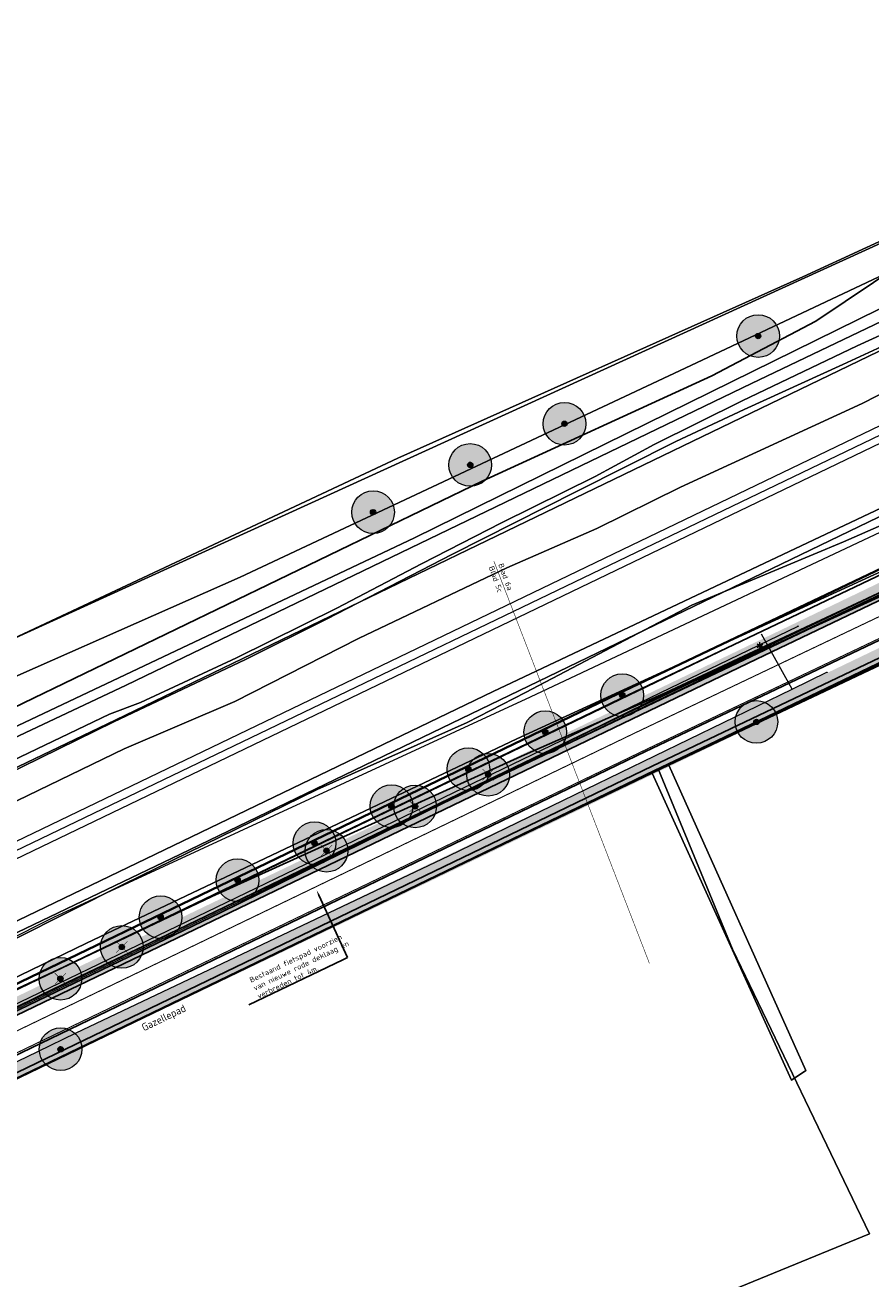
# Model space of a CAD drawing. Header units: metres. Extents: x 163628 to 167855, y 402678 to 405435.
# Tile 202 of 256: x 165064 to 165143, y 403670 to 403788. Entities that reach past the tile are written whole.
import ezdxf
from ezdxf import colors
from ezdxf.entities.mleader import LeaderData, LeaderLine
from ezdxf.enums import TextEntityAlignment as Align
from ezdxf.math import Vec2, Vec3

# ---------------------------------------------------------------- set-up
doc = ezdxf.new("R2010")
doc.units = ezdxf.units.M
doc.linetypes.add('X-CA190022.004-UO-DWM_Snelfietsroute$0$1-2', pattern=[3, 0, -2, 1])
doc.linetypes.add('X-CA190022.004-UO-TXT_Tekst 1op200$0$AL-TEKENBLADGRENS', pattern=[11.5, 2.5, -1.5, 1, -1.5, 1, -1.5, 2.5])
doc.layers.get('0').update_dxf_attribs({"lineweight": 25})
for name, color, linetype, lineweight in [('X-CA190022.004-UO-BGT_Ondergrond$0$GE_208_SHDDraadraster_Lijn_GEM', 253, 'X-CA190022.004-UO-BGT_Ondergrond$0$RASTER', 9), ('X-CA190022.004-UO-BGT_Ondergrond$0$GE_251_SPRTrein_as_Lijn_GEM', 253, 'Continuous', 9), ('X-CA190022.004-UO-BGT_Ondergrond$0$GE_316_WGDFietspad_Vlak_GEM', 253, 'Continuous', 9), ('X-CA190022.004-UO-BGT_Ondergrond$0$GE_367_OWGBerm_groenvoorziening_grasenk_GEM', 253, 'Continuous', 9), ('X-CA190022.004-UO-BGT_Ondergrond$0$GE_457_BTDHoutwal_Vlak_GEM', 253, 'Continuous', 9), ('X-CA190022.004-UO-BGT_Ondergrond$0$GE_471_BTDBouwland_Vlak_GEM', 253, 'Continuous', 9), ('X-CA190022.004-UO-BGT_Ondergrond$0$GE_479_BTDGroenvoorziening_grasenkruida_GEM', 253, 'Continuous', 9), ('X-CA190022.004-UO-BGT_Ondergrond$0$GE_504_WTDWaterloop_sloot_Vlak_GEM', 253, 'Continuous', 9), ('X-CA190022.004-UO-BGT_Ondergrond$0$GE_523_WTDGreppel_drogesloot_Vlak_GEM', 253, 'Continuous', 9), ('X-CA190022.004-UO-BGT_Ondergrond$0$GE_541_OWTOever_slootkant_Vlak_GEM', 253, 'Continuous', 9), ('X-CA190022.004-UO-BGT_Ondergrond$0$GE_861_PALLichtmast_Punt_GEM', 253, 'Continuous', 9), ('X-CA190022.004-UO-DWM_Beplanting$0$B-WE-GR-BOOM-S AFKOMSTIG UIT BGT', 252, 'Continuous', 0), ('X-CA190022.004-UO-DWM_Beplanting$0$N-GV-GR-BOOM_SOLITAIR-G', 92, 'Continuous', 18), ('X-CA190022.004-UO-DWM_Beplanting$0$N-WE-GR-BOOM-S', 90, 'Continuous', 18), ('X-CA190022.004-UO-DWM_Snelfietsroute$0$B-WE-VH-KANTVERHARDING-G', 125, 'Continuous', 25), ('X-CA190022.004-UO-DWM_Snelfietsroute$0$N-WE-GW-BERM-G', 125, 'Continuous', 25), ('X-CA190022.004-UO-DWM_Snelfietsroute$0$N-WE-VH-KANTVERHARDING-G', 125, 'Continuous', 25), ('X-CA190022.004-UO-DWM_Snelfietsroute$0$N-WE-VW-MARKERING_LANGS_STREEP_12-G', 7, 'X-CA190022.004-UO-DWM_Snelfietsroute$0$1-2', 35), ('X-CA190022.004-UO-DWM_Snelfietsroute$0$N-WE-VW-MARKERING_LANGS_STREEP_DOORGETROKKEN_010-G', 125, 'Continuous', 25), ('X-CA190022.004-UO-GZM_Werkgrens_v0.1$0$N-WE-KG-GRENS_SYSTEEMGRENS-G', 7, 'X-CA190022.004-UO-GZM_Werkgrens_v0.1$0$KG-OG', 35), ('X-CA190022.004-UO-KAD_Percelen$0$B-WE-KG-GRENS_PERCEEL-GV', 150, 'Continuous', 9), ('X-CA190022.004-UO-TXT_Tekst 1op200$0$BLADEN', 7, 'Continuous', 25), ('X-CA190022.004-UO-TXT_Tekst 1op200$0$X-XX-AL-T25- LEADER BOVENGRONDSE INFRA', 7, 'Continuous', 25), ('X-CA190022.004-UO-TXT_Tekst 1op200$0$X-XX-AL-T35', 7, 'Continuous', 35), ('X-CA190022.004-UO-TXT_Tekst 1op200$0$X-XX-AL-TEKENBLADGRENS-G', 7, 'X-CA190022.004-UO-TXT_Tekst 1op200$0$AL-TEKENBLADGRENS', 35), ('X-CA190022.004-UO-WHM_Riolering gemeente - drukleidingen_v0.1$0$Riool_onder_druk_asbestcement_leidingen_450_hgml', 214, 'X-CA190022.004-UO-WHM_Riolering gemeente - drukleidingen_v0.1$0$1-200 PERSLEIDING', 25), ('X-CA190022.004-UO-WHM_Riolering gemeente - drukleidingen_v0.1$0$Riool_onder_druk_pvc_leidingen_400_hgml', 214, 'X-CA190022.004-UO-WHM_Riolering gemeente - drukleidingen_v0.1$0$1-200 PERSLEIDING', 25)]:
    doc.layers.add(name, color=color, linetype=linetype, lineweight=lineweight)
for name, color, linetype in [('X-CA190022.004-UO-DWM_Beplanting$0$B-WE-GR-BOOM-S AFKOMSTIG UIT BOMENBESTAND GEMEENTE', 252, 'Continuous'), ('X-CA190022.004-UO-DWM_Beplanting$0$N-GV-GR-GRAS-A-200', 7, 'Continuous'), ('X-CA190022.004-UO-DWM_Beplanting$0$V-WE-GR-BOOM-S', 1, 'Continuous')]:
    doc.layers.add(name, color=color, linetype=linetype)
for name, color, linetype, lineweight, transparency in [('X-CA190022.004-UO-KL_Wenstracé_v0.3$0$N-WE-KL-TRACE_WENSTRACE-G 1.5m', 24, 'Continuous', 35, 0.6), ('X-CA190022.004-UO-KLIC$0$B-OI-KL-DATA_KPN_0000546663_VECT_19O042616-G', 42, 'X-CA190022.004-UO-KLIC$0$1-200 TELEFONIE-KPN', 0, 0.25), ('X-CA190022.004-UO-KLIC$0$B-OI-KL-DATA_ZIGGO BV_0000546674_VECT_19O042616-G', 42, 'X-CA190022.004-UO-KLIC$0$1-200 ZIGGO', 0, 0.25), ('X-CA190022.004-UO-KLIC$0$B-WE-KL-ET_LS-G', 42, 'X-CA190022.004-UO-KLIC$0$1-200 LAAGSPANNING', 0, 0.25), ('X-CA190022.004-UO-KLIC$0$B-WE-KL-ET_LS_DUCT-G', 42, 'X-CA190022.004-UO-KLIC$0$1-200 LAAGSPANNING', 0, 0.25), ('X-CA190022.004-UO-KLIC$0$B-WE-KL-ET_LS_HULPSTUK-S', 42, 'X-CA190022.004-UO-KLIC$0$1-200 LAAGSPANNING', 0, 0.25), ('X-CA190022.004-UO-KLIC$0$B-WE-KL-ET_LS_KABELBED-G', 42, 'X-CA190022.004-UO-KLIC$0$1-200 LAAGSPANNING', 0, 0.25), ('X-CA190022.004-UO-KLIC$0$B-WE-KL-ET_MS-G', 42, 'X-CA190022.004-UO-KLIC$0$1-200 MIDDENSPANNING', 0, 0.25), ('X-CA190022.004-UO-KLIC$0$V-WE-KL-ET_LS-G', 42, 'X-CA190022.004-UO-KLIC$0$1-200 LAAGSPANNING', 0, 0.25), ('X-CA190022.004-UO-KLIC$0$V-WE-KL-ET_LS_KABELBED-G', 42, 'X-CA190022.004-UO-KLIC$0$1-200 LAAGSPANNING', 0, 0.25)]:
    doc.layers.add(name, color=color, linetype=linetype, lineweight=lineweight, transparency=transparency)
doc.styles.add('X-CA190022.004-UO-BGT_Ondergrond$0$NLCS-ISO', font='NLCS-ISO.ttf')
doc.styles.add('X-CA190022.004-UO-KLIC$0$NLCS-ISO', font='NLCS-ISO.ttf')
doc.styles.add('X-CA190022.004-UO-TXT_Tekst 1op200$0$NLCS-ISO-M200-T25', font='NLCS-ISO.ttf', dxfattribs={"height": 0.5})
doc.styles.add('X-CA190022.004-UO-TXT_Tekst 1op200$0$NLCS-ISO-M200-T35', font='NLCS-ISO.ttf', dxfattribs={"height": 0.7})
doc.styles.add('X-CA190022.004-UO-WHM_Riolering gemeente - drukleidingen_v0.1$0$NLCS-ISO', font='NLCS-ISO.ttf')
doc.linetypes.add('X-CA190022.004-UO-BGT_Ondergrond$0$RASTER', pattern='A,5,-1.5,[2,dgnlstyle-Veghel.shx,S=0.007937,R=0,X=0,Y=0],-1.5', length=8)
doc.linetypes.add('X-CA190022.004-UO-GZM_Werkgrens_v0.1$0$KG-OG', pattern='A,5.5,-1.5,[2,NLCS.SHX,S=0.5,R=0,X=0,Y=0],-1.5', length=8.5)
doc.linetypes.add('X-CA190022.004-UO-KLIC$0$1-200 LAAGSPANNING', pattern='A,1.5,-0.6,["LS",X-CA190022.004-UO-KLIC$0$NLCS-ISO,S=0.24,R=0,X=-0.45,Y=-0.12],-0.05', length=2.15)
doc.linetypes.add('X-CA190022.004-UO-KLIC$0$1-200 MIDDENSPANNING', pattern='A,1.5,-0.6,["MS",X-CA190022.004-UO-KLIC$0$NLCS-ISO,S=0.24,R=0,X=-0.5,Y=-0.12],-0.05', length=2.15)
doc.linetypes.add('X-CA190022.004-UO-KLIC$0$1-200 TELEFONIE-KPN', pattern='A,1.5,-0.6,["KPN",X-CA190022.004-UO-KLIC$0$NLCS-ISO,S=0.24,R=0,X=-0.5,Y=-0.12],-0.3', length=2.4)
doc.linetypes.add('X-CA190022.004-UO-KLIC$0$1-200 ZIGGO', pattern='A,1.5,-0.6,["ZIGGO",X-CA190022.004-UO-KLIC$0$NLCS-ISO,S=0.24,R=0,X=-0.5,Y=-0.12],-0.5', length=2.6)
doc.linetypes.add('X-CA190022.004-UO-WHM_Riolering gemeente - drukleidingen_v0.1$0$1-200 PERSLEIDING', pattern='A,1.5,-0.6,["PERS",X-CA190022.004-UO-WHM_Riolering gemeente - drukleidingen_v0.1$0$NLCS-ISO,S=0.24,R=0,X=-0.5,Y=-0.12],-0.65', length=2.75)

# ---------------------------------------------------------------- blocks, each defined once
blk = doc.blocks.new('X-CA190022.004-UO-BGT_Ondergrond$0$N-SIE-WEG_LICHTMAST-SO')
h = blk.add_hatch(color=256)
h.paths.add_polyline_path([(1.16, 0.5, 0.658505), (-1.16, 0.5)])
h.paths.add_polyline_path([(-1.16, -0.5, 0.658505), (1.16, -0.5)])
at = {"flags": 128}
for points in [[(-2.19, 1.27), (-1.1, 0.63)], [(-1.16, 0.5), (1.16, 0.5)], [(0, 1.27), (0, 2.53)], [(1.1, 0.63), (2.19, 1.27)], [(-2.19, -1.27), (-1.1, -0.63)], [(-1.16, -0.5), (1.16, -0.5)], [(0, -1.27), (0, -2.53)], [(2.19, -1.27), (1.1, -0.63)]]:
    blk.add_lwpolyline(points, dxfattribs=at)
at = {"ltscale": 0.5}
blk.add_circle((0, 0), 1.27, dxfattribs=at)
at = {"style": 'X-CA190022.004-UO-BGT_Ondergrond$0$NLCS-ISO'}
blk.add_attdef('TYPE', text='', height=1.8, dxfattribs=at).set_placement((0, 2.53), align=Align.BOTTOM_CENTER)
blk = doc.blocks.new('X-CA190022.004-UO-BGT_Ondergrond$0$IMGEOLichtmastpaal')
at = {"xscale": 5, "yscale": 5, "zscale": 5}
blk.add_blockref('X-CA190022.004-UO-BGT_Ondergrond$0$N-SIE-WEG_LICHTMAST-SO', (0, 6.4), dxfattribs=at)
blk = doc.blocks.new('X-CA190022.004-UO-KLIC$0$SKL-WTB_HULP_MOF-SO')
at = {"linetype": 'ByBlock', "lineweight": 18}
h = blk.add_hatch(color=0, dxfattribs=at)
h.dxf.hatch_style = 1
h.paths.add_polyline_path([(-0.5625, 0, 1), (0.5625, 0, 1)])
at = {"color": 0, "linetype": 'ByBlock', "lineweight": 18}
blk.add_circle((0, 0), 0.5625, dxfattribs=at)
at = {"color": 0, "linetype": 'ByBlock', "lineweight": 18, "style": 'X-CA190022.004-UO-KLIC$0$NLCS-ISO', "flags": 1}
for tag, p in [('TYPE', (1.5, 0)), ('OMSCHRIJVING', (1.5, -3)), ('LABEL', (1.5, -1.5))]:
    blk.add_attdef(tag, p, '', height=1, dxfattribs=at)
blk = doc.blocks.new('X-CA190022.004-UO-DWM_Beplanting$0$SGR-BOOM_01-SO')
at = {"linetype": 'ByBlock', "lineweight": 18}
h = blk.add_hatch(color=0, dxfattribs=at)
h.dxf.hatch_style = 1
edge = h.paths.add_edge_path()
edge.add_arc((0, 0), 0.25, 0, 360)
at = {"color": 0, "linetype": 'ByBlock', "lineweight": 18}
for radius in [2, 0.25]:
    blk.add_circle((0, 0), radius, dxfattribs=at)
blk = doc.blocks.new('X-CA190022.004-UO-DWM_Beplanting$0$IMGEOBoom')
at = {"transparency": 33554457}
h = blk.add_hatch(color=256, dxfattribs=at)
h.dxf.hatch_style = 1
edge = h.paths.add_edge_path()
edge.add_arc((0, 0), 100, 0, 360)
edge = h.paths.add_edge_path(flags=17)
edge.add_arc((0, 0), 12.5, 0, 360)
h = blk.add_hatch()
h.set_pattern_fill('ANGLE', color=256)
h.set_pattern_definition([(0, (0, 0), (0, 6.985), [5.08, -1.905]), (90, (0, 0), (-6.985, 4e-16), [5.08, -1.905])])
edge = h.paths.add_edge_path(flags=17)
edge.add_arc((0, 0), 12.5, 0, 360)
at = {"layer": 'X-CA190022.004-UO-DWM_Beplanting$0$N-GV-GR-GRAS-A-200'}
h = blk.add_hatch(color=256, dxfattribs=at)
h.dxf.hatch_style = 1
edge = h.paths.add_edge_path(flags=17)
edge.add_arc((0, 0), 12.5, 0, 360)
at = {"xscale": 50, "yscale": 50, "zscale": 50}
blk.add_blockref('X-CA190022.004-UO-DWM_Beplanting$0$SGR-BOOM_01-SO', (0, 0), dxfattribs=at)
blk = doc.blocks.new('X-CA190022.004-UO-DWM_Beplanting$0$Te verwijderen boom')
at = {"ltscale": 0.1, "const_width": 0.05, "flags": 128}
for points in [[(-0.53, 0.53), (0.53, -0.53)], [(0.53, 0.53), (-0.53, -0.53)]]:
    blk.add_lwpolyline(points, dxfattribs=at)
blk = doc.blocks.new('X-CA190022.004-UO-DWM_Beplanting$0$sfr nieuwe boom')
at = {"layer": 'X-CA190022.004-UO-DWM_Beplanting$0$N-GV-GR-BOOM_SOLITAIR-G', "transparency": 33554470}
h = blk.add_hatch(color=256, dxfattribs=at)
h.dxf.hatch_style = 1
edge = h.paths.add_edge_path()
edge.add_arc((0, 0), 2, 0, 360)
at = {"layer": 'X-CA190022.004-UO-DWM_Beplanting$0$N-GV-GR-BOOM_SOLITAIR-G'}
h = blk.add_hatch(color=256, dxfattribs=at)
h.dxf.hatch_style = 1
edge = h.paths.add_edge_path()
edge.add_arc((0, 0), 0.25, 0, 360)
for radius in [2, 0.25]:
    blk.add_circle((0, 0), radius, dxfattribs=at)

msp = doc.modelspace()

# ---------------------------------------------------------------- linework, layer by layer
at = {"layer": 'X-CA190022.004-UO-BGT_Ondergrond$0$GE_208_SHDDraadraster_Lijn_GEM'}
for p, q in [((165094.402, 403704.045), (165122.937, 403717.713)), ((165032.278, 403674.165), (165094.402, 403704.045))]:
    msp.add_line(p, q, dxfattribs=at)
at = {"layer": 'X-CA190022.004-UO-BGT_Ondergrond$0$GE_251_SPRTrein_as_Lijn_GEM'}
for p, q in [((164922.317, 403643.446), (165180.722, 403767.858)), ((164922.966, 403642.107), (165181.36, 403766.492)), ((164983.061, 403671.879), (165151.959, 403753.103))]:
    msp.add_line(p, q, dxfattribs=at)
at = {"layer": 'X-CA190022.004-UO-BGT_Ondergrond$0$GE_316_WGDFietspad_Vlak_GEM', "flags": 128}
msp.add_lwpolyline([(165185.719, 403749.815), (165184.231, 403749.24), (165122.291, 403719.73), (165053.915, 403686.762), (165052.461, 403689.781), (165132.711, 403728.4), (165183.831, 403752.85), (165184.537, 403753.109), (165185.821, 403753.58), (165186.921, 403750.28), (165185.719, 403749.815)], dxfattribs=at)
at = {"layer": 'X-CA190022.004-UO-BGT_Ondergrond$0$GE_367_OWGBerm_groenvoorziening_grasenk_GEM', "flags": 128}
for points in [[(165055.334, 403723.266), (165084.332, 403736.072), (165126.56, 403755.915), (165170.534, 403776.659), (165170.745, 403777.241), (165170.216, 403778.299), (165168.999, 403778.723), (165175.68, 403781.743), (165176.295, 403779.653), (165175.977, 403777.65), (165172.96, 403775.602), (165169.56, 403773.405), (165165.718, 403770.464), (165161.529, 403768.369)], [(165161.529, 403768.369), (165155.232, 403765.22), (165132.241, 403754.234), (165073.645, 403725.95), (165047.443, 403713.633), (165020.847, 403701.185), (164994.729, 403688.867), (164970.544, 403677.232), (164924.828, 403654.961)], [(164932.953, 403634.789), (165023.639, 403678.975), (165070.999, 403701.067), (165132.581, 403730.701), (165170.417, 403748.692), (165184.73, 403756.741), (165185.637, 403754.111), (165184.335, 403753.662), (165184.537, 403753.109)], [(165184.537, 403753.109), (165183.831, 403752.85), (165132.711, 403728.4), (165052.461, 403689.781), (164928.718, 403630.232), (164889.73, 403611.47), (164818.92, 403577.18), (164816.029, 403574.659)], [(165122.937, 403717.713), (165094.402, 403704.045), (165032.278, 403674.165), (165005.531, 403661.522), (164948.23, 403634.27), (164926.832, 403623.885), (164907.381, 403614.3), (164900.508, 403610.843), (164898.003, 403609.583), (164897.083, 403611.142), (164930.224, 403627.122), (165053.915, 403686.762), (165122.291, 403719.73), (165184.231, 403749.24), (165185.719, 403749.815), (165185.922, 403749.29), (165187.126, 403749.813), (165187.419, 403749.59), (165190.069, 403745.923), (165187.491, 403745.125), (165175.482, 403740.948), (165156.764, 403733.73), (165124.503, 403718.459), (165122.937, 403717.713)]]:
    msp.add_lwpolyline(points, dxfattribs=at)
at = {"layer": 'X-CA190022.004-UO-BGT_Ondergrond$0$GE_457_BTDHoutwal_Vlak_GEM', "flags": 128}
msp.add_lwpolyline([(165124.503, 403718.459), (165137.32, 403689.851), (165135.997, 403688.925), (165122.937, 403717.713), (165124.503, 403718.459)], dxfattribs=at)
at = {"layer": 'X-CA190022.004-UO-BGT_Ondergrond$0$GE_471_BTDBouwland_Vlak_GEM', "flags": 128}
for points in [[(165168.999, 403778.723), (165166.882, 403777.982), (165137.037, 403764.223), (165099.096, 403747.237), (165058.403, 403728.134), (165033.691, 403716.228), (165030.093, 403714.746), (165021.525, 403711.259), (165019.228, 403710.52), (165013.71, 403707.729), (165003.71, 403702.979), (164994.181, 403699.177), (164982.338, 403693.9), (164969.809, 403687.706), (164953.622, 403680.611), (164932.576, 403671.054)], [(164926.832, 403623.885), (164948.23, 403634.27), (165005.531, 403661.522), (165032.278, 403674.165), (165094.402, 403704.045), (165122.937, 403717.713), (165135.997, 403688.925), (165137.32, 403689.851), (165124.503, 403718.459), (165156.764, 403733.73), (165175.482, 403740.948), (165187.491, 403745.125), (165193.408, 403721.084)]]:
    msp.add_lwpolyline(points, dxfattribs=at)
at = {"layer": 'X-CA190022.004-UO-BGT_Ondergrond$0$GE_479_BTDGroenvoorziening_grasenkruida_GEM', "flags": 128}
for points in [[(165047.313, 403707.351), (165073.461, 403719.992), (165083.803, 403724.414), (165095.414, 403730.337), (165109.314, 403736.957), (165117.741, 403740.649), (165125.567, 403744.508), (165142.593, 403752.369), (165152.071, 403757.191)], [(165153.183, 403744.785), (165140.863, 403739.379), (165126.643, 403733.456), (165111.056, 403725.266)], [(165111.056, 403725.266), (165105.59, 403722.447), (165091.545, 403716.181), (165073.422, 403707.311), (165057.968, 403699.568), (165040.311, 403690.831), (165024.063, 403683.223), (165001.831, 403672.039), (164980.948, 403662.403), (164964.98, 403654.785), (164947.527, 403646.174), (164928.788, 403636.728)]]:
    msp.add_lwpolyline(points, dxfattribs=at)
at = {"layer": 'X-CA190022.004-UO-BGT_Ondergrond$0$GE_504_WTDWaterloop_sloot_Vlak_GEM', "flags": 128}
for points in [[(165167.503, 403769.271), (165161.248, 403765.7), (165147.688, 403759.19), (165140.804, 403756.008), (165131.557, 403751.809), (165125.138, 403748.792), (165115.821, 403744.12), (165104.224, 403738.243), (165092.42, 403732.147), (165084.808, 403728.374), (165072.464, 403722.522), (165055.193, 403714.068), (165024.694, 403699.625), (164994.91, 403685.029), (164965.106, 403670.822), (164937.952, 403657.474), (164915.672, 403647.023)], [(164930.609, 403654.853), (164949.825, 403664.161), (164970.968, 403674.744), (164992.634, 403685.045), (165007.925, 403692.712), (165029.413, 403703.083), (165050.813, 403713.044), (165072.086, 403723.231), (165074.965, 403724.325), (165083.958, 403728.526), (165093.377, 403733.191), (165101.32, 403737.341), (165108.822, 403741.16), (165117.578, 403745.508), (165123.12, 403748.508), (165131.347, 403752.61), (165142.128, 403757.751), (165150.086, 403761.401), (165156.3, 403764.371), (165163.809, 403767.877), (165166.86, 403769.322), (165167.503, 403769.271)]]:
    msp.add_lwpolyline(points, dxfattribs=at)
at = {"layer": 'X-CA190022.004-UO-BGT_Ondergrond$0$GE_523_WTDGreppel_drogesloot_Vlak_GEM', "flags": 128}
for points in [[(165126.56, 403755.915), (165084.332, 403736.072), (165055.334, 403723.266), (165033.638, 403712.682), (165031.363, 403711.836), (165029.987, 403711.677), (165029.405, 403712.153), (165029.14, 403713), (165029.246, 403713.899), (165030.093, 403714.746), (165033.691, 403716.228), (165058.403, 403728.134), (165099.096, 403747.237), (165137.037, 403764.223), (165166.882, 403777.982), (165168.999, 403778.723), (165170.216, 403778.299), (165170.745, 403777.241), (165170.534, 403776.659), (165126.56, 403755.915)], [(164928.788, 403636.728), (164947.527, 403646.174), (164964.98, 403654.785), (164980.948, 403662.403), (165001.831, 403672.039), (165024.063, 403683.223), (165040.311, 403690.831), (165057.968, 403699.568), (165073.422, 403707.311), (165091.545, 403716.181), (165105.59, 403722.447), (165111.056, 403725.266), (165126.643, 403733.456), (165140.863, 403739.379), (165153.183, 403744.785), (165165.796, 403751.286), (165175.248, 403756.565), (165179.499, 403759.977), (165183.018, 403761.706), (165184.73, 403756.741)], [(165184.73, 403756.741), (165170.417, 403748.692), (165132.581, 403730.701), (165070.999, 403701.067), (165023.639, 403678.975), (164932.953, 403634.789)]]:
    msp.add_lwpolyline(points, dxfattribs=at)
at = {"layer": 'X-CA190022.004-UO-BGT_Ondergrond$0$GE_541_OWTOever_slootkant_Vlak_GEM', "flags": 128}
for points in [[(165161.529, 403768.369), (165166.86, 403769.322), (165163.809, 403767.877), (165156.3, 403764.371), (165150.086, 403761.401), (165142.128, 403757.751), (165131.347, 403752.61), (165123.12, 403748.508), (165117.578, 403745.508), (165108.822, 403741.16), (165101.32, 403737.341), (165093.377, 403733.191), (165083.958, 403728.526), (165074.965, 403724.325), (165072.086, 403723.231), (165050.813, 403713.044), (165029.413, 403703.083), (165007.925, 403692.712), (164992.634, 403685.045), (164970.968, 403674.744), (164949.825, 403664.161), (164930.609, 403654.853)], [(165055.193, 403714.068), (165072.464, 403722.522), (165084.808, 403728.374), (165092.42, 403732.147), (165104.224, 403738.243), (165115.821, 403744.12), (165125.138, 403748.792), (165131.557, 403751.809), (165140.804, 403756.008), (165147.688, 403759.19), (165161.248, 403765.7), (165167.503, 403769.271), (165161.607, 403761.585), (165152.071, 403757.191), (165142.593, 403752.369), (165125.567, 403744.508), (165117.741, 403740.649), (165109.314, 403736.957), (165095.414, 403730.337), (165083.803, 403724.414), (165073.461, 403719.992), (165047.313, 403707.351)], [(164924.828, 403654.961), (164970.544, 403677.232), (164994.729, 403688.867), (165020.847, 403701.185), (165047.443, 403713.633), (165073.645, 403725.95), (165132.241, 403754.234), (165155.232, 403765.22), (165161.529, 403768.369)]]:
    msp.add_lwpolyline(points, dxfattribs=at)
at = {"layer": 'X-CA190022.004-UO-DWM_Snelfietsroute$0$B-WE-VH-KANTVERHARDING-G', "flags": 128}
for points in [[(164822.317, 403578.825), (164825.13, 403580.187), (164889.73, 403611.47), (164928.718, 403630.232), (165052.461, 403689.781), (165132.711, 403728.4), (165164.017, 403743.373)], [(165165.498, 403740.315), (165122.291, 403719.73), (165053.915, 403686.762), (164930.224, 403627.122), (164897.083, 403611.142), (164823.78, 403575.798)]]:
    msp.add_lwpolyline(points, dxfattribs=at)
at = {"layer": 'X-CA190022.004-UO-DWM_Snelfietsroute$0$N-WE-GW-BERM-G', "flags": 128}
for points in [[(164803.319, 403564.007), (164805.339, 403565.519, 0.0871986), (164810.434, 403570.944, -0.1361887), (164821.894, 403580.995), (164894.694, 403616.096), (164927.835, 403632.076), (165051.526, 403691.716), (165119.914, 403724.69), (165177.266, 403752.014, -0.0276279), (165180.178, 403753.209), (165185.509, 403754.477)], [(164807.522, 403558.409), (164809.535, 403559.916, 0.0871986), (164816.289, 403567.107, -0.1361887), (164824.934, 403574.689), (164897.734, 403609.791), (164930.876, 403625.771), (165054.566, 403685.411), (165122.939, 403718.377), (165180.277, 403745.695, -0.0276279), (165182.474, 403746.596), (165187.245, 403749.496)]]:
    msp.add_lwpolyline(points, format="xyb", dxfattribs=at)
at = {"layer": 'X-CA190022.004-UO-DWM_Snelfietsroute$0$N-WE-VH-KANTVERHARDING-G', "flags": 128}
msp.add_lwpolyline([(164809.216, 403566.982, 0.0435167), (164811.688, 403570.122, -0.1361887), (164822.545, 403579.644), (164895.346, 403614.745), (164928.487, 403630.725), (165052.178, 403690.365), (165120.562, 403723.337), (165177.912, 403750.66, -0.0276279), (165180.67, 403751.792), (165185.737, 403753.551)], format="xyb", dxfattribs=at)
at = {"layer": 'X-CA190022.004-UO-DWM_Snelfietsroute$0$N-WE-VW-MARKERING_LANGS_STREEP_12-G', "linetype": 'X-CA190022.004-UO-DWM_Snelfietsroute$0$1-2', "const_width": 0.1, "flags": 128}
msp.add_lwpolyline([(164831.945, 403581.956), (164896.214, 403612.944), (164929.355, 403628.924), (165053.046, 403688.564), (165121.427, 403721.534), (165178.772, 403748.854, -0.0276279), (165181.326, 403749.902), (165186.393, 403751.662)], format="xyb", dxfattribs=at)
at = {"layer": 'X-CA190022.004-UO-DWM_Snelfietsroute$0$N-WE-VW-MARKERING_LANGS_STREEP_DOORGETROKKEN_010-G', "const_width": 0.1, "flags": 128}
for points in [[(164809.326, 403566.88, 0.0435167), (164811.814, 403570.04, -0.1361887), (164822.61, 403579.508), (164895.411, 403614.61), (164928.552, 403630.59), (165052.243, 403690.23), (165120.627, 403723.202), (165177.976, 403750.525, -0.0276279), (165180.719, 403751.65), (165185.787, 403753.409)], [(164812.023, 403564.347, 0.0435167), (164814.909, 403568.012, -0.1361887), (164824.217, 403576.176), (164897.018, 403611.277), (164930.159, 403627.257), (165053.85, 403686.897), (165122.226, 403719.865), (165179.567, 403747.184, -0.0276279), (165181.933, 403748.155), (165187, 403749.914)]]:
    msp.add_lwpolyline(points, format="xyb", dxfattribs=at)
at = {"layer": 'X-CA190022.004-UO-GZM_Werkgrens_v0.1$0$N-WE-KG-GRENS_SYSTEEMGRENS-G', "ltscale": 0.2, "flags": 128}
msp.add_lwpolyline([(164202.447, 403276.261, -0.0070141), (164204.684, 403278.194), (164207.732, 403280.631), (164216.351, 403287.471), (164219.004, 403289.434), (164219.375, 403289.729), (164237.184, 403303.185), (164244.587, 403308.605), (164248.73, 403311.638), (164253.977, 403315.367), (164261.175, 403320.48), (164269.682, 403326.324), (164277.478, 403331.538), (164300.139, 403346.153), (164322.964, 403359.926), (164334.073, 403366.292), (164351.665, 403375.797), (164373.742, 403387.55), (164399.95, 403400.464), (164429.28, 403414.743), (164430.124, 403415.141), (164430.948, 403415.506), (164431.777, 403415.846), (164432.615, 403416.161), (164433.462, 403416.453), (164434.316, 403416.72), (164435.176, 403416.962), (164436.043, 403417.179), (164436.306, 403417.259, -0.0998207), (164451.982, 403417.179, 0.1310872), (164471.53, 403420.948), (164482.533, 403426.243), (164490.693, 403418.8), (164492.586, 403419.707), (164495.404, 403416.53, -0.0101004), (164498.074, 403413.536), (164499.385, 403412.005), (164502.276, 403408.653), (164509.274, 403412.948), (164511.768, 403416.461), (164509.186, 403420.201, -0.1750361), (164509.321, 403422.135, -0.1801291), (164510.517, 403423.431), (164518.825, 403427.315), (164545.03, 403439.927), (164571.695, 403452.754), (164577.955, 403456.064), (164591.472, 403464.142), (164595.446, 403466.159), (164599.431, 403468.182), (164600.854, 403468.863), (164605.94, 403471.242), (164622.016, 403477.758), (164627.273, 403479.889), (164631.947, 403481.905), (164633.267, 403482.539, 0.0847777), (164642.609, 403485.38), (164759.332, 403541.386), (164770.974, 403544.815), (164773.272, 403545.397), (164787.887, 403542.29), (164789.899, 403542.38), (164793.252, 403543.048), (164800.24, 403546.814), (164803.671, 403549.366), (164804.774, 403550.36), (164806.983, 403547.387), (164807.907, 403546.199), (164811.87, 403549.281), (164810.953, 403550.46), (164809.512, 403552.406), (164808.343, 403553.575), (164810.024, 403555.089), (164807.827, 403558.012), (164809.834, 403559.516, 0.0871986), (164816.707, 403566.833, -0.1361887), (164825.151, 403574.239), (164897.952, 403609.34), (164931.093, 403625.32), (165054.784, 403684.96), (165123.155, 403717.926), (165148.566, 403730.033), (165175.654, 403740.478), (165188.146, 403744.824), (165187.632, 403748.092), (165185.258, 403754.932), (165180.038, 403753.689, 0.0278458), (165177.051, 403752.466), (165119.698, 403725.141), (165051.309, 403692.167), (164927.618, 403632.527), (164894.477, 403616.547), (164821.676, 403581.445, 0.1361887), (164810.016, 403571.218, -0.0871986), (164805.039, 403565.919), (164803.02, 403564.408), (164799.415, 403569.204), (164798.615, 403568.604), (164797.815, 403568.006), (164797.216, 403568.806), (164793.371, 403565.926), (164793.97, 403565.126), (164792.376, 403563.932), (164795.885, 403559.064, -0.2015476), (164780.097, 403554.057, 0.0756556), (164771.169, 403553.982, -0.0097546), (164764.075, 403552.536), (164754.286, 403547.799), (164747.474, 403544.606), (164708.34, 403525.583), (164686.218, 403515.365), (164675.148, 403509.865), (164663.524, 403504.258), (164644.327, 403495.071), (164639.493, 403492.723), (164638.201, 403492.127, -0.2018183), (164621.846, 403491.8, 0.2094979), (164598.58, 403490.973), (164556.157, 403470.566), (164536.299, 403461.008), (164516.318, 403451.408), (164508.232, 403447.512), (164500.187, 403443.642), (164497.203, 403443.008), (164495.09, 403442.274, 0.1307945), (164492.913, 403444.811), (164488.435, 403447.885), (164494.899, 403449.835), (164490.315, 403452.233), (164484.484, 403450.597, -0.0764268), (164479.748, 403454.723), (164478.799, 403455.857), (164474.918, 403452.962), (164457.343, 403473.566), (164451.257, 403468.374), (164465.519, 403451.653, -0.4842969), (164464.817, 403448.113), (164461.416, 403446.394), (164463.893, 403441.77), (164464.916, 403439.614), (164433.017, 403424.683, 0.0516596), (164425.3, 403421.703), (164396.431, 403407.648), (164370.094, 403394.67), (164347.884, 403382.848), (164330.182, 403373.283), (164318.908, 403366.822), (164295.903, 403352.941), (164273.086, 403338.225), (164265.193, 403332.947), (164256.594, 403327.039), (164249.344, 403321.888), (164244.05, 403318.127), (164239.86, 403315.06), (164232.409, 403309.604), (164214.476, 403296.054), (164201.289, 403285.589, 0.0121311), (164197.414, 403282.357)], format="xyb", close=True, dxfattribs=at)
at = {"layer": 'X-CA190022.004-UO-KAD_Percelen$0$B-WE-KG-GRENS_PERCEEL-GV', "flags": 128}
for points in [[(165112.96, 403892.75), (165013.384, 403848.933), (164699.405, 403710.75), (164782.888, 403598.044), (164827.139, 403618.955), (164891.876, 403652.217), (165174.211, 403781.023), (165147.929, 403847.659), (165142.318, 403859.073), (165133.014, 403872.153), (165124.362, 403881.795), (165115.178, 403891.433)], [(164885.502, 403637.729), (164887.38, 403633.726), (164927.988, 403653.361), (165072.609, 403722.691), (165178.044, 403773.604), (165178.874, 403771.886), (165197.597, 403780.936), (165196.768, 403782.65), (165198.984, 403783.721), (165197.616, 403787.482), (165175.883, 403776.785), (165100.661, 403739.758), (165025.211, 403704.052), (164951.691, 403669.132)], [(164887.38, 403633.726), (164893.326, 403621.049), (164934.06, 403640.745), (165078.673, 403710.073), (165184.133, 403761.004), (165184.269, 403760.722), (165202.993, 403769.772), (165202.86, 403770.048), (165203.794, 403770.499), (165198.984, 403783.721), (165196.768, 403782.65), (165197.597, 403780.936), (165178.874, 403771.886), (165178.044, 403773.604), (165072.609, 403722.691), (164927.988, 403653.361)], [(164787.129, 403591.173), (164830.972, 403611.838), (164885.502, 403637.729), (164951.691, 403669.132), (165025.211, 403704.052), (165100.661, 403739.758), (165175.883, 403776.785), (165174.211, 403781.023), (164891.876, 403652.217), (164827.139, 403618.955), (164782.888, 403598.044)], [(164893.326, 403621.049), (164894.973, 403617.537), (164934.976, 403636.621), (164979.678, 403658.296), (165027.357, 403681.153), (165069.929, 403701.778), (165110.237, 403720.92), (165149.076, 403738.774), (165179.629, 403752.458), (165184.131, 403754.492), (165206.02, 403764.38), (165203.794, 403770.499), (165202.86, 403770.048), (165202.993, 403769.772), (165184.269, 403760.722), (165184.133, 403761.004), (165078.673, 403710.073), (164934.06, 403640.745)], [(164894.973, 403617.537), (164900.08, 403610.457), (165123.49, 403718.122), (165153.465, 403732.522), (165174.034, 403740.54), (165187.387, 403745.159), (165184.131, 403754.492), (165179.629, 403752.458), (165149.076, 403738.774), (165110.237, 403720.92), (165069.929, 403701.778), (165027.357, 403681.153), (164979.678, 403658.296), (164934.976, 403636.621)], [(164926.596, 403575.181), (164956.674, 403597.762), (164983.837, 403618.158), (165024.268, 403644.292), (165029.575, 403636.338), (165042.922, 403613.242), (165047.973, 403607.105), (165050.481, 403607.781), (165052.972, 403608.453), (165051.478, 403636.914), (165143.28, 403674.542), (165130.463, 403701.225), (165123.49, 403718.122), (164900.08, 403610.457)]]:
    msp.add_lwpolyline(points, close=True, dxfattribs=at)
msp.add_lwpolyline([(165190.31, 403735.894), (165187.387, 403745.159), (165174.034, 403740.54), (165153.465, 403732.522), (165123.49, 403718.122), (165130.463, 403701.225), (165143.28, 403674.542), (165051.478, 403636.914), (165052.972, 403608.453)], dxfattribs=at)
at = {"layer": 'X-CA190022.004-UO-KL_Wenstracé_v0.3$0$N-WE-KL-TRACE_WENSTRACE-G 1.5m', "lineweight": 18, "ltscale": 0.2, "const_width": 1.5}
for points in [[(164803.14, 403562.936), (164805.788, 403564.919, 0.0808176), (164810.746, 403570.065, -0.1287935), (164821.418, 403579.223), (164890.74, 403612.966, -0.0014758), (164943.908, 403638.652), (165110.153, 403718.363, 0.0002097), (165117.714, 403721.992), (165181.815, 403752.793, -0.0284588), (165184.733, 403753.996), (165185.575, 403754.289)], [(164806.445, 403558.539), (164809.085, 403560.516, 0.0808176), (164815.268, 403566.935, -0.1287935), (164823.826, 403574.278), (164893.148, 403608.021, -0.0014758), (164946.286, 403633.693), (165112.531, 403713.403, 0.0002097), (165120.096, 403717.035), (165184.197, 403747.836, -0.0284588), (165186.536, 403748.8), (165187.385, 403749.095)]]:
    msp.add_lwpolyline(points, format="xyb", dxfattribs=at)
at = {"layer": 'X-CA190022.004-UO-KLIC$0$B-OI-KL-DATA_KPN_0000546663_VECT_19O042616-G', "flags": 128}
msp.add_lwpolyline([(165202.5, 403766.5), (165180.5, 403755.5), (165174.833, 403755.5), (165174.167, 403755.167), (165151.833, 403743.833), (165111.5, 403724.833), (165066.833, 403704.167), (165052.833, 403697.167), (164830.833, 403589.833), (164802.167, 403576.167), (164800.833, 403576.167)], dxfattribs=at)
at = {"layer": 'X-CA190022.004-UO-KLIC$0$B-OI-KL-DATA_ZIGGO BV_0000546674_VECT_19O042616-G', "flags": 128}
msp.add_lwpolyline([(165183.167, 403752.167), (165181.833, 403752.167), (165177.5, 403750.167), (165066.833, 403697.5), (165031.5, 403680.167), (164863.167, 403598.833), (164841.833, 403588.833), (164825.5, 403581.5), (164822.5, 403579.833), (164818.5, 403577.167), (164814.833, 403573.5), (164813.167, 403571.167), (164810.167, 403563.5), (164809.167, 403561.833), (164807.833, 403560.167), (164806.167, 403559.167), (164805.5, 403559.167)], dxfattribs=at)
at = {"layer": 'X-CA190022.004-UO-KLIC$0$B-WE-KL-ET_LS-G'}
for points in [[(165136.036, 403725.576), (165133.172, 403730.725)], [(165015.671, 403667.608), (165039.783, 403679.326), (165043.387, 403681.061), (165046.274, 403682.529), (165049.879, 403684.264), (165052.718, 403685.668), (165054.07, 403686.319), (165056.322, 403687.403), (165058.962, 403688.537), (165058.97, 403688.541), (165062.567, 403690.272), (165065.344, 403691.635), (165068.944, 403693.378), (165103.885, 403709.951), (165136.036, 403725.576), (165139.303, 403727.164)]]:
    msp.add_lwpolyline(points, dxfattribs=at)
at = {"layer": 'X-CA190022.004-UO-KLIC$0$B-WE-KL-ET_LS_DUCT-G'}
msp.add_lwpolyline([(165065.344, 403691.635), (165068.944, 403693.378)], dxfattribs=at)
at = {"layer": 'X-CA190022.004-UO-KLIC$0$B-WE-KL-ET_LS_KABELBED-G'}
for points in [[(165068.944, 403693.378), (165103.885, 403709.951), (165136.036, 403725.576), (165139.303, 403727.164)], [(165065.344, 403691.635), (165068.944, 403693.378)], [(165062.567, 403690.272), (165065.344, 403691.635)]]:
    msp.add_lwpolyline(points, dxfattribs=at)
at = {"layer": 'X-CA190022.004-UO-KLIC$0$B-WE-KL-ET_MS-G', "linetype": 'X-CA190022.004-UO-KLIC$0$1-200 MIDDENSPANNING'}
for points in [[(164876.381, 403613.862), (164917.018, 403633.418), (164973.096, 403660.405), (165006.05, 403676.264), (165031.814, 403688.668), (165108.041, 403725.367), (165160.002, 403749.94), (165162.338, 403751.074), (165166.684, 403753.184), (165167.664, 403753.66), (165168.478, 403754.055), (165172.337, 403755.928), (165173.532, 403756.508), (165174.771, 403757.109)], [(165168.478, 403754.055), (165167.664, 403753.66), (165166.684, 403753.184), (165162.338, 403751.074), (165160.002, 403749.94), (165108.041, 403725.367), (165031.814, 403688.668), (165006.05, 403676.264), (164973.096, 403660.405), (164917.018, 403633.418)], [(165168.478, 403754.055), (165167.664, 403753.66), (165166.684, 403753.184), (165162.338, 403751.074), (165160.002, 403749.94), (165108.041, 403725.367), (165031.814, 403688.668), (165006.05, 403676.264), (164973.096, 403660.405), (164917.018, 403633.418)], [(164917.018, 403633.418), (164973.096, 403660.405), (165006.05, 403676.264), (165031.814, 403688.668), (165108.041, 403725.367), (165160.002, 403749.94), (165162.338, 403751.074), (165166.684, 403753.184), (165167.664, 403753.66)], [(164917.018, 403633.418), (164973.096, 403660.405), (165006.05, 403676.264), (165031.814, 403688.668), (165108.041, 403725.367), (165160.002, 403749.94), (165162.338, 403751.074), (165166.684, 403753.184)], [(165160.002, 403749.94), (165108.041, 403725.367), (165031.814, 403688.668)], [(165160.002, 403749.94), (165108.041, 403725.367), (165031.814, 403688.668)], [(165031.814, 403688.668), (165108.041, 403725.367), (165160.002, 403749.94)]]:
    msp.add_lwpolyline(points, dxfattribs=at)
at = {"layer": 'X-CA190022.004-UO-KLIC$0$V-WE-KL-ET_LS-G'}
msp.add_lwpolyline([(164816.273, 403576.196), (164821.299, 403579.482), (164889.372, 403612.309), (165000.083, 403665.697), (165056.25, 403692.695), (165136.594, 403731.487)], dxfattribs=at)
at = {"layer": 'X-CA190022.004-UO-KLIC$0$V-WE-KL-ET_LS_KABELBED-G'}
msp.add_lwpolyline([(164816.273, 403576.196), (164821.299, 403579.482), (164889.372, 403612.309), (165000.083, 403665.697), (165056.25, 403692.695), (165136.594, 403731.487)], dxfattribs=at)
at = {"layer": 'X-CA190022.004-UO-TXT_Tekst 1op200$0$X-XX-AL-TEKENBLADGRENS-G', "const_width": 0.05, "flags": 128}
msp.add_lwpolyline([(165108.091, 403737.583), (165122.671, 403699.876)], dxfattribs=at)
at = {"layer": 'X-CA190022.004-UO-WHM_Riolering gemeente - drukleidingen_v0.1$0$Riool_onder_druk_asbestcement_leidingen_450_hgml', "flags": 128}
for points in [[(164505.312, 403457.312), (164507.232, 403458.176), (164512.176, 403460.576), (164514.096, 403461.504), (164517.408, 403463.168), (164537.952, 403473.344), (164552.016, 403480.128), (164607.056, 403505.12), (164637.152, 403518.848), (164644.928, 403521.824), (164657.776, 403526.976), (164660.064, 403527.936), (164670.064, 403532.928), (164683.056, 403539.392), (164703.184, 403549.376), (164719.696, 403557.6), (164734.416, 403564.896), (164746.656, 403570.976), (164749.392, 403572.352), (164764.128, 403579.68), (164775.744, 403585.152), (164789.584, 403592), (164796.816, 403595.616), (164812.512, 403603.168), (164824.16, 403608.768), (164842.128, 403617.408), (164859.696, 403625.856), (164880.928, 403636.224), (164903.088, 403646.816), (164951.968, 403670.304), (165008.832, 403697.664), (165054.384, 403719.648), (165106.992, 403745.088), (165128.512, 403754.944), (165138.272, 403760.064), (165146.432, 403765.536), (165155.808, 403774.048), (165168.192, 403788.64), (165173.184, 403796.448), (165179.28, 403808.64), (165188.736, 403832.384), (165200.064, 403862.464), (165227.584, 403878.528), (165265.408, 403900.416), (165296.768, 403906.976), (165347.328, 403917.632), (165395.488, 403927.808), (165421.12, 403934.752), (165488.944, 403953.408), (165494.096, 403948.192), (165497.888, 403944.256), (165500.08, 403941.984), (165501.984, 403941.6)], [(164813.584, 403558.944), (164814.128, 403566.048), (164814.704, 403568.352), (164815.104, 403570.144), (164815.456, 403571.872), (164816.576, 403573.088), (164828.224, 403581.824), (164832.944, 403585.184), (164847.568, 403592.384), (164899.392, 403617.984), (164916.704, 403626.528), (164939.712, 403637.568), (164958.704, 403646.976), (164976.016, 403655.296), (165007.456, 403670.272), (165028.672, 403680.896), (165081.664, 403706.144), (165110.96, 403719.424), (165124.224, 403725.28), (165144.064, 403734.56), (165150.816, 403737.728), (165155.504, 403739.232), (165165.376, 403742.24), (165170.16, 403743.616)]]:
    msp.add_lwpolyline(points, dxfattribs=at)
at = {"layer": 'X-CA190022.004-UO-WHM_Riolering gemeente - drukleidingen_v0.1$0$Riool_onder_druk_pvc_leidingen_400_hgml', "flags": 128}
msp.add_lwpolyline([(164940.448, 403636.512), (164975.488, 403653.408), (165007.712, 403668.832), (165041.376, 403684.832), (165082.448, 403704.608), (165124.304, 403725.216), (165125.424, 403725.696), (165127.296, 403726.528), (165150.832, 403737.248), (165152.464, 403737.984), (165159.024, 403741.088), (165166.528, 403744.704)], dxfattribs=at)

# ---------------------------------------------------------------- block references
at = {"layer": 'X-CA190022.004-UO-BGT_Ondergrond$0$GE_861_PALLichtmast_Punt_GEM', "xscale": 0.025, "yscale": 0.025, "zscale": 0.025}
msp.add_blockref('X-CA190022.004-UO-BGT_Ondergrond$0$IMGEOLichtmastpaal', (165133.029, 403729.5), dxfattribs=at)
at = {"layer": 'X-CA190022.004-UO-DWM_Beplanting$0$B-WE-GR-BOOM-S AFKOMSTIG UIT BGT', "xscale": 0.02, "yscale": 0.02, "zscale": 0.02}
for p in [(165132.856, 403758.685), (165114.708, 403750.464), (165105.877, 403746.597), (165096.772, 403742.177), (165132.693, 403722.511), (165100.708, 403714.593), (165092.407, 403710.443), (165067.468, 403698.443), (165067.494, 403691.835)]:
    msp.add_blockref('X-CA190022.004-UO-DWM_Beplanting$0$IMGEOBoom', p, dxfattribs=at)
at = {"layer": 'X-CA190022.004-UO-DWM_Beplanting$0$B-WE-GR-BOOM-S AFKOMSTIG UIT BOMENBESTAND GEMEENTE', "xscale": 0.02, "yscale": 0.02, "zscale": 0.02}
for p in [(165132.856, 403758.685), (165114.708, 403750.464), (165105.877, 403746.597), (165096.772, 403742.177), (165132.693, 403722.511), (165107.558, 403717.564), (165092.407, 403710.443), (165073.226, 403701.418), (165067.468, 403698.443), (165067.494, 403691.835)]:
    msp.add_blockref('X-CA190022.004-UO-DWM_Beplanting$0$IMGEOBoom', p, dxfattribs=at)
at = {"layer": 'X-CA190022.004-UO-DWM_Beplanting$0$N-WE-GR-BOOM-S', "rotation": 153.3819523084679}
for p in [(165120.119, 403725.021), (165112.91, 403721.552), (165105.701, 403718.084), (165098.492, 403714.616), (165091.283, 403711.148), (165084.073, 403707.68), (165076.864, 403704.212)]:
    msp.add_blockref('X-CA190022.004-UO-DWM_Beplanting$0$sfr nieuwe boom', p, dxfattribs=at)
at = {"layer": 'X-CA190022.004-UO-DWM_Beplanting$0$V-WE-GR-BOOM-S'}
for p in [(165107.558, 403717.564), (165100.708, 403714.593), (165092.407, 403710.443), (165073.226, 403701.418), (165067.468, 403698.443)]:
    msp.add_blockref('X-CA190022.004-UO-DWM_Beplanting$0$Te verwijderen boom', p, dxfattribs=at)
at = {"layer": 'X-CA190022.004-UO-KLIC$0$B-WE-KL-ET_LS_HULPSTUK-S', "xscale": 0.04, "yscale": 0.04, "zscale": 0.2}
for p in [(165136.594, 403731.487), (165139.303, 403727.164), (165136.036, 403725.576)]:
    msp.add_blockref('X-CA190022.004-UO-KLIC$0$SKL-WTB_HULP_MOF-SO', p, dxfattribs=at)

# ---------------------------------------------------------------- texts
at = {"layer": 'X-CA190022.004-UO-TXT_Tekst 1op200$0$BLADEN', "char_height": 0.5, "attachment_point": 4, "rotation": 289.69156, "style": 'X-CA190022.004-UO-TXT_Tekst 1op200$0$NLCS-ISO-M200-T25'}
for s, width, insert in [('Blad 5c', 2.36936, (165107.835, 403737.106)), ('Blad 6a', 2.34944, (165108.734, 403737.355))]:
    msp.add_mtext_dynamic_manual_height_columns(s, width=width, gutter_width=8.75, heights=[0], dxfattribs=dict(at, insert=insert))
at = {"layer": 'X-CA190022.004-UO-TXT_Tekst 1op200$0$X-XX-AL-T35', "insert": (165074.994, 403694.144), "char_height": 0.7, "attachment_point": 1, "rotation": 25.69, "style": 'X-CA190022.004-UO-TXT_Tekst 1op200$0$NLCS-ISO-M200-T35'}
msp.add_mtext_dynamic_manual_height_columns('Gazellepad', width=25.88353, gutter_width=8.75, heights=[0], dxfattribs=at)

# ---------------------------------------------------------------- next in the draw order: leaders
at = {"layer": 'X-CA190022.004-UO-TXT_Tekst 1op200$0$X-XX-AL-T25- LEADER BOVENGRONDSE INFRA'}
ml = msp.add_multileader_mtext('Standard', dxfattribs=at)
ml.set_content('\\A1;Bestaand fietspad voorzien\\Pvan nieuwe rode deklaag en verbreden tot 4m.', color=256, style='X-CA190022.004-UO-TXT_Tekst 1op200$0$NLCS-ISO-M200-T25')
ml.set_leader_properties(color=256, linetype='ByLayer', lineweight=-1)
ml.build(insert=Vec2(0, 0))
ml.multileader.update_dxf_attribs({"text_left_attachment_type": 5, "text_right_attachment_type": 5, "dogleg_length": 0.5, "arrow_head_size": 0.5})
ctx = ml.context
ctx.base_point, ctx.char_height, ctx.arrow_head_size, ctx.landing_gap_size, ctx.plane_origin, ctx.plane_x_axis, ctx.plane_y_axis = Vec3(165085.944, 403696.387), 0.5, 0.5, 0.18, Vec3(165107.145, 403691.817), Vec3(0.9011527, 0.4335018), Vec3(-0.4335018, 0.9011527)
ctx.left_attachment, ctx.right_attachment = 5, 5
notes = []
notes.append((ctx, [(0, (1, 1, 0), (165094.378, 403700.445), (-0.9011527, -0.4335018), 0.5, [(0, [(165091.486, 403706.72)], 0, [])])]))
ctx.mtext.insert, ctx.mtext.text_direction, ctx.mtext.rotation, ctx.mtext.width, ctx.mtext.flow_direction = Vec3(165085.123, 403698.508), Vec3(0.9011527, 0.4335018), 0.4483751, 9.50146, 5
ctx.mtext.has_bg_fill, ctx.mtext.bg_color, ctx.mtext.bg_scale_factor, ctx.mtext.bg_transparency, ctx.mtext.use_window_bg_color = 1, -1027028792, 1.5, 0, 1
for ctx, leaders in notes:
    for number, flags, end, landing, length, lines in leaders:
        leader = LeaderData()
        leader.index, (leader.has_last_leader_line, leader.has_dogleg_vector, leader.attachment_direction) = number, flags
        leader.last_leader_point, leader.dogleg_vector, leader.dogleg_length = Vec3(end), Vec3(landing), length
        for number, points, colour, breaks in lines:
            line = LeaderLine()
            line.index, line.vertices, line.color, line.breaks = number, Vec3.list(points), colors.encode_raw_color(colour), breaks
            leader.lines.append(line)
        ctx.leaders.append(leader)

doc.saveas('drawing.dxf')
